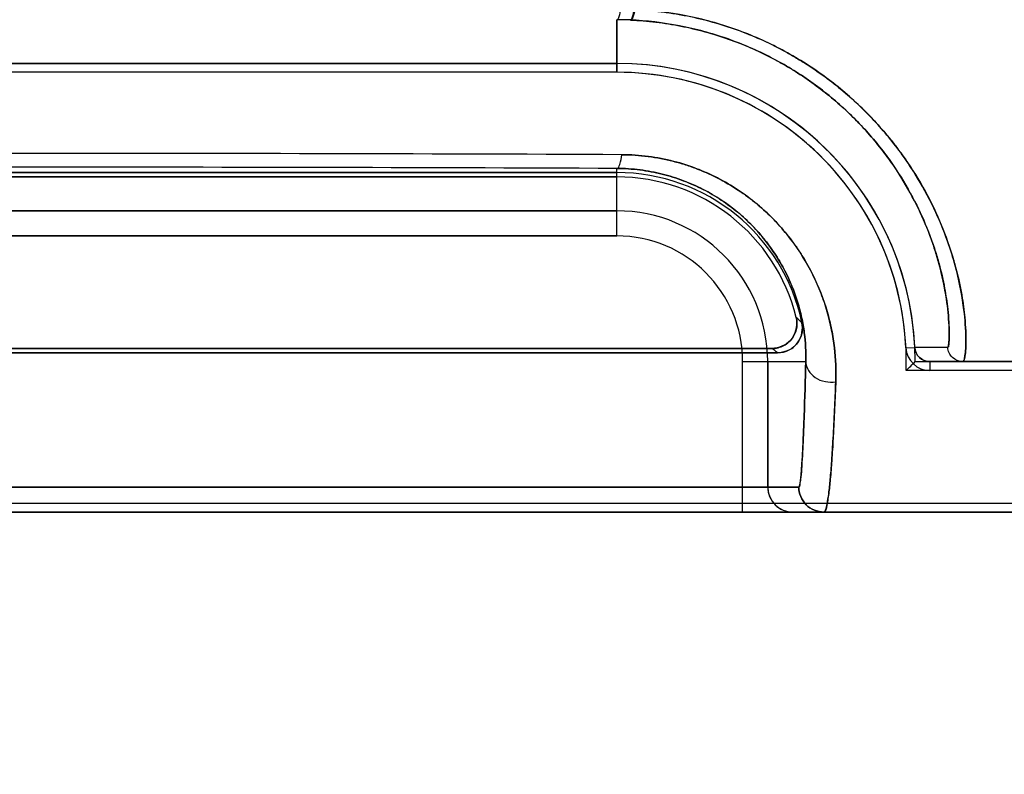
# Model space of a CAD drawing. Header units: millimetres. Extents: x 0 to 297, y 0 to 210.
# Tile 121 of 256: x 56.4 to 56.538, y 157.034 to 157.139. Entities that reach past the tile are written whole.
import ezdxf

# ---------------------------------------------------------------- set-up
doc = ezdxf.new("R2010")
doc.units = ezdxf.units.MM
doc.header["$LTSCALE"] = 16.335
doc.layers.get('0').update_dxf_attribs({"linetype": 'CONTINUOUS'})
for name, color, linetype in [('AXES_REF', 7, 'CONTINUOUS'), ('INTFCLR_1', 7, 'CONTINUOUS'), ('INTFCLR_72935', 7, 'CONTINUOUS')]:
    doc.layers.add(name, color=color, linetype=linetype)

msp = doc.modelspace()

# ---------------------------------------------------------------- linework, layer by layer
at = {"color": 7, "linetype": 'Continuous'}
for radius in [6.787079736, 6.7865, 6.743039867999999]:
    msp.add_circle((57.4637311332, 154.7114782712), radius, dxfattribs=at)
for radius, start, end in [(6.72, 278.2771290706, 261.7228709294), (6.874, 143.2753922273, 36.7246077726)]:
    msp.add_arc((57.4637311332, 154.7114782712), radius, start, end, dxfattribs=at)
at = {"layer": 'AXES_REF', "color": 9, "linetype": 'Continuous'}
for radius in [6.191158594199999, 4.150003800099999]:
    msp.add_circle((57.4637311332, 154.7114782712), radius, dxfattribs=at)
at = {"layer": 'AXES_REF', "color": 7, "linetype": 'Continuous'}
msp.add_arc((57.4637311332, 154.7114782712), 6.874, 143.2753924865, 270, dxfattribs=at)
at = {"layer": 'INTFCLR_1', "color": 9, "linetype": 'Continuous'}
for p, q in [((56.4835354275, 157.1392146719), (56.4835354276, 157.1318706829)), ((56.4835354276, 157.1090288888), (56.4835354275, 157.1184490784)), ((56.3155354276, 157.1125283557), (56.4835354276, 157.1125283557)), ((56.4835354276, 157.1090288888), (56.3155354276, 157.1090288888)), ((56.52389118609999, 157.0934081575), (56.525124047, 157.093467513)), ((56.52973315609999, 157.0934771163), (56.5251240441, 157.0934675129)), ((56.5010959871, 157.0704683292), (56.5010959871, 157.0914683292)), ((56.5010959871, 157.0914683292), (56.5099022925, 157.0914683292)), ((56.5045954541, 157.0914683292), (56.5045954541, 157.0739683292)), ((56.5272219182, 157.0914683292), (56.5272219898, 157.0902340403)), ((56.5272220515, 157.0914683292), (56.69462183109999, 157.0914683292)), ((56.50892884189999, 157.0739683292), (56.2901420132, 157.0739683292)), ((56.1044496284, 157.0704683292), (56.6946212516, 157.0704683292))]:
    msp.add_line(p, q, dxfattribs=at)
at = {"layer": 'INTFCLR_1', "color": 6, "linetype": 'Continuous'}
for p, q in [((56.3155354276, 157.1331049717), (56.4835354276, 157.1331049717)), ((56.4835354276, 157.1318706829), (56.3155354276, 157.1318706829)), ((56.4835354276, 157.1178706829), (56.3155354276, 157.1178706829)), ((56.3155354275, 157.1172582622), (56.4835354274, 157.1172582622)), ((56.5051916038, 157.0933150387), (56.2938792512, 157.0933150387)), ((56.2931113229, 157.0927026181), (56.5059595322, 157.0927026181)), ((56.7022854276, 157.0902340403), (56.5272219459, 157.0902340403)), ((56.104449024, 157.0717026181), (56.69462183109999, 157.0717026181))]:
    msp.add_line(p, q, dxfattribs=at)
at = {"layer": 'INTFCLR_1', "color": 9, "linetype": 'Continuous'}
for centre, radius, start, end in [((56.4833267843, 157.0918700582), 0.0473450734, 87.41888879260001, 89.74750806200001), ((56.39961896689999, 136.7036249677), 20.4169176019, 89.7625335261, 90.23793416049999), ((56.3995351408, 136.2185016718), 20.9001162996, 89.76972018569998, 90.23027824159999), ((56.4835354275, 157.0914683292), 0.0210600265, 1.31e-08, 89.99999999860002), ((56.4835354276, 157.0914683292), 0.0175605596, 359.9999999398, 89.99999975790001), ((56.4634345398, 157.0475770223), 0.0674070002, 47.0401800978, 47.9559479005), ((56.4695207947, 157.0477989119), 0.057828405, 50.9411473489, 51.914340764), ((56.5080951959, 157.0739680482), 0.0034997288, 179.9954003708, 269.9954987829)]:
    msp.add_arc(centre, radius, start, end, dxfattribs=at)
at = {"layer": 'INTFCLR_1', "color": 6, "linetype": 'Continuous'}
for centre, radius, start, end in [((56.4835354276, 157.0914683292), 0.0416366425, 2.7520509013, 89.99999997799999), ((56.4835354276, 157.0914683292), 0.0404023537, 2.7519874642, 90.000000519), ((56.4835354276, 157.0914683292), 0.0264023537, 11.888915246, 90.00000079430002), ((56.4835354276, 157.0914683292), 0.025789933, 13.8352360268, 90.00000023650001), ((56.5272217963, 157.0935685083), 0.003334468, 182.756337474, 270.0025623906)]:
    msp.add_arc(centre, radius, start, end, dxfattribs=at)
at = {"layer": 'INTFCLR_1', "color": 7, "linetype": 'Continuous'}
msp.add_arc((56.5272217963, 157.0935685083), 0.0021001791, 182.7563531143, 270.0033250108, dxfattribs=at)
at = {"layer": 'INTFCLR_1', "color": 9, "linetype": 'Continuous'}
for points, knots in [([(56.48602261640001, 157.1406402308), (56.4859791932, 157.1402806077), (56.48589919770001, 157.1398289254), (56.48563459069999, 157.1391717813), (56.4854589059, 157.1391670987)], [0, 0, 0, 0, 0.6733216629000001, 1, 1, 1, 1]), ([(56.48602261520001, 157.1406402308), (56.4872640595, 157.140582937), (56.48912080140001, 157.1404259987), (56.4915725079, 157.1400754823), (56.4951480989, 157.1394243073), (56.5003268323, 157.1379716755), (56.50520583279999, 157.1357940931), (56.5082612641, 157.134084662), (56.5102224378, 157.1328956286), (56.513442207, 157.130703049), (56.5175851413, 157.1272166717), (56.5208146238, 157.1236847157), (56.52271351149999, 157.121245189), (56.5238777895, 157.1196491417), (56.5256917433, 157.1169151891), (56.5278210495, 157.1130183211), (56.529443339, 157.1091076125), (56.5304146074, 157.1061370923), (56.5311433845, 157.1035028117), (56.531757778, 157.100541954), (56.5321283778, 157.0976107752), (56.5322562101, 157.095355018), (56.532263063, 157.0937792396), (56.5321726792, 157.0925355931), (56.5320750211, 157.0919012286), (56.531929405, 157.0914683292), (56.5318308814, 157.0914683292)], [0, 0, 0, 0, 0.0498446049, 0.0746394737, 0.0993132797, 0.1955912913, 0.2894961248, 0.3127937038, 0.3359978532, 0.3814621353, 0.4689150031, 0.5524881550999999, 0.5728407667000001, 0.5928958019, 0.6317112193, 0.7043649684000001, 0.7706062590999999, 0.8012027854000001, 0.8296678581, 0.8802046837, 0.9222821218, 0.9481987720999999, 0.9704379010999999, 0.9863345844, 0.9960484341, 1, 1, 1, 1]), ([(56.4854589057, 157.1391670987), (56.4866415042, 157.1391137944), (56.4884101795, 157.1389674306), (56.4907462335, 157.1386411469), (56.4941516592, 157.1380355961), (56.4990833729, 157.1366866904), (56.503738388, 157.1346609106), (56.50665654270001, 157.133071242), (56.5085270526, 157.1319656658), (56.5115976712, 157.1299295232), (56.5155548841, 157.1266920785), (56.5186512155, 157.1234065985), (56.5204750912, 157.1211372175), (56.52159350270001, 157.1196548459), (56.5233366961, 157.1171160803), (56.5253938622, 157.1134968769), (56.52697499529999, 157.1098609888), (56.5279353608, 157.1071004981), (56.52866116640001, 157.1046540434), (56.52929192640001, 157.1019041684), (56.5296989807, 157.0991832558), (56.5298838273, 157.0970841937), (56.52993199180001, 157.0956322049), (56.5299313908, 157.0944551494), (56.5298459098, 157.0939163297), (56.5298139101, 157.0934787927), (56.52973315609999, 157.0934771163)], [0, 0, 0, 0, 0.0504209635, 0.0754970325, 0.1004458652, 0.197721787, 0.2924277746, 0.3158897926, 0.3392433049, 0.3849533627, 0.4727051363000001, 0.5563436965, 0.5766777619, 0.5967015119, 0.6354229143, 0.7077782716, 0.7736233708, 0.8039860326, 0.8322212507, 0.8822937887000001, 0.9239265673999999, 0.9495388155, 0.9714827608, 0.9871143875, 0.9965597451, 1, 1, 1, 1]), ([(56.4835354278, 157.1184490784), (56.4837591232, 157.1184658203), (56.4840859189, 157.1193077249), (56.4841824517, 157.1198986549), (56.4842381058, 157.1203670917)], [0, 0, 0, 0, 0.3222760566, 1, 1, 1, 1]), ([(56.4842381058, 157.1203670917), (56.485464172, 157.120363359), (56.4878877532, 157.1201997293), (56.490855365, 157.1196309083), (56.4931399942, 157.118969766), (56.495338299, 157.1181916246), (56.4979453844, 157.1169995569), (56.5003691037, 157.1155371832), (56.50216848, 157.1142339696), (56.5046469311, 157.1122207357), (56.5068293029, 157.109912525), (56.5086551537, 157.1074065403), (56.5097374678, 157.1057541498), (56.5113457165, 157.1028672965), (56.5126895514, 157.0994179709), (56.5135370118, 157.0959621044), (56.514053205, 157.092693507), (56.5141506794, 157.0902536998), (56.5140898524, 157.0886688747)], [0, 0, 0, 0, 0.0757701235, 0.1496594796, 0.1862621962, 0.2226712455, 0.2936997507, 0.3629920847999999, 0.39722475, 0.4309289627, 0.5602923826, 0.5917024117, 0.6225303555, 0.68230558, 0.7956725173, 0.8498771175, 0.9019871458, 1, 1, 1, 1]), ([(56.4835354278, 157.1184490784), (56.4846117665, 157.1184441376), (56.4867387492, 157.1183053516), (56.4893445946, 157.1178178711), (56.4913526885, 157.1172550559), (56.493282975, 157.1165905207), (56.4955730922, 157.1155751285), (56.49770572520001, 157.1143273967), (56.4992899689, 157.1132155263), (56.5014677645, 157.1115045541), (56.5036950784, 157.1092310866), (56.505745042, 157.1063740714), (56.5073883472, 157.1035424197), (56.5085889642, 157.1006078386), (56.5093557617, 157.0976655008), (56.50983406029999, 157.0948894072), (56.5099394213, 157.0928152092), (56.5099022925, 157.0914683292)], [0, 0, 0, 0, 0.076896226, 0.1518456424, 0.1889421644, 0.2258100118, 0.2976201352, 0.367502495, 0.4019537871, 0.4358257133, 0.5653271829, 0.6273326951, 0.6867324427, 0.7989263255, 0.8524103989, 0.9037401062, 1, 1, 1, 1]), ([(56.5318308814, 157.0914683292), (56.5313092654, 157.0914683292), (56.5302249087, 157.0918909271), (56.5297558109, 157.0929559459), (56.52973315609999, 157.0934771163)], [0, 0, 0, 0, 0.4999776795, 1, 1, 1, 1]), ([(56.50892884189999, 157.0739683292), (56.50898995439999, 157.0739688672), (56.50905956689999, 157.0742616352), (56.5091453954, 157.0746589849), (56.5092342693, 157.0754762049), (56.5093125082, 157.076380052), (56.5093824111, 157.0773933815), (56.50947014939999, 157.0788653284), (56.5095744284, 157.0810407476), (56.5097421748, 157.0854002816), (56.5098403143, 157.0889349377), (56.5099022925, 157.0914683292)], [0, 0, 0, 0, 0.0104404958, 0.0374340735, 0.08179416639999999, 0.1438139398, 0.1951920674, 0.254608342, 0.395985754, 0.5670808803, 1, 1, 1, 1]), ([(56.5099022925, 157.0914683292), (56.509912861, 157.0906187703), (56.5108264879, 157.0892613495), (56.5125875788, 157.088618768), (56.5136121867, 157.0885948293), (56.5140898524, 157.0886688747)], [0, 0, 0, 0, 0.4589550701, 0.7388900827, 1, 1, 1, 1]), ([(56.5140898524, 157.0886688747), (56.51398913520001, 157.086033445), (56.5138310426, 157.0823542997), (56.5135522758, 157.0778245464), (56.5133773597, 157.0755552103), (56.51322644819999, 157.0740366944), (56.513080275, 157.0726706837), (56.5128699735, 157.0717295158), (56.5126723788, 157.070468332), (56.5124283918, 157.0704683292)], [0, 0, 0, 0, 0.4311383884, 0.6016290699, 0.7425888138, 0.8018894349, 0.853220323, 0.9601144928, 1, 1, 1, 1]), ([(56.5124283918, 157.0704683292), (56.5115355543, 157.0704683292), (56.5096753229, 157.0712151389), (56.50892884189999, 157.0730754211), (56.50892884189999, 157.0739683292)], [0, 0, 0, 0, 0.4999802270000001, 1, 1, 1, 1])]:
    msp.add_open_spline(points, degree=3, knots=knots, dxfattribs=at)
at = {"layer": 'INTFCLR_1', "color": 6, "linetype": 'Continuous'}
for points, knots in [([(56.50857712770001, 157.0976354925), (56.5087137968, 157.0970805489), (56.5087070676, 157.0958865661), (56.5076950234, 157.0939984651), (56.5061224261, 157.0933150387), (56.5051916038, 157.0933150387)], [0, 0, 0, 0, 0.2761837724, 0.5501894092, 1, 1, 1, 1]), ([(56.505959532, 157.0927026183), (56.506519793, 157.0927026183), (56.5076583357, 157.092984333), (56.50923670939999, 157.0943716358), (56.509559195, 157.0960156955), (56.5093714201, 157.0969076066)], [0, 0, 0, 0, 0.2757367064, 0.5514165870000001, 1, 1, 1, 1])]:
    msp.add_open_spline(points, degree=3, knots=knots, dxfattribs=at)
at = {"layer": 'INTFCLR_1', "color": 7, "linetype": 'Continuous'}
for points in [[(56.5251240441, 157.0934675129), (56.5251490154, 157.0929480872), (56.5253960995, 157.092407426), (56.52577246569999, 157.0920485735)], [(56.52577246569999, 157.0920485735), (56.5261491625, 157.0916894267), (56.52670158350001, 157.0914683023), (56.5272220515, 157.0914683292)]]:
    msp.add_open_spline(points, degree=3, dxfattribs=at)
at = {"layer": 'INTFCLR_72935', "color": 9, "linetype": 'Continuous'}
for p, q in [((56.4835354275, 157.1318706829), (56.4835354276, 157.1392146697)), ((56.4835354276, 157.1090288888), (56.4835354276, 157.1184490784)), ((56.4835354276, 157.1125283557), (56.3155354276, 157.1125283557)), ((56.3155354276, 157.1090288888), (56.4835354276, 157.1090288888)), ((56.5251240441, 157.0934675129), (56.52973315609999, 157.0934771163)), ((56.5010959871, 157.0704683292), (56.5010959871, 157.0914683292)), ((56.5010959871, 157.0914683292), (56.5099022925, 157.0914683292)), ((56.5045954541, 157.0739683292), (56.5045954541, 157.0914683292)), ((56.69462183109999, 157.0914683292), (56.5272219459, 157.0914683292)), ((56.2901420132, 157.0739683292), (56.50892884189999, 157.0739683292)), ((56.6946212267, 157.0704683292), (56.1044496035, 157.0704683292))]:
    msp.add_line(p, q, dxfattribs=at)
at = {"layer": 'INTFCLR_72935', "color": 6, "linetype": 'Continuous'}
for p, q in [((56.4835354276, 157.1331049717), (56.3155354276, 157.1331049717)), ((56.4835354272, 157.131870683), (56.3155354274, 157.131870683)), ((56.4835354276, 157.1172582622), (56.3155354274, 157.1172582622)), ((56.3155354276, 157.1178706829), (56.4835354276, 157.1178706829)), ((56.2938792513, 157.0933150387), (56.505191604, 157.0933150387)), ((56.5059595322, 157.0927026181), (56.2931113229, 157.0927026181)), ((56.52517207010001, 157.0914683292), (56.5272219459, 157.0914683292)), ((56.7022854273, 157.0902340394), (56.5239189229, 157.0902340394)), ((56.1044490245, 157.0717026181), (56.6946218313, 157.0717026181))]:
    msp.add_line(p, q, dxfattribs=at)
at = {"layer": 'INTFCLR_72935', "color": 9, "linetype": 'Continuous'}
for centre, radius, start, end in [((56.4833268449, 157.0918705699), 0.0473445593, 87.54559420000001, 89.74757388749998), ((56.3995357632, 136.6858168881), 20.4347265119, 89.7625064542, 90.2374954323), ((56.3995357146, 136.2189209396), 20.8996970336, 89.76971713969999, 90.23028443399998), ((56.4835354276, 157.0914683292), 0.0210600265, 0, 89.99999998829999), ((56.4835354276, 157.0914683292), 0.0175605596, 359.9999999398, 89.99999975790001), ((56.4634344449, 157.0475769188), 0.0674071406, 47.0401810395, 47.95594693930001), ((56.4695207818, 157.0477988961), 0.0578284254, 50.9411472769, 51.9143403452), ((56.508095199, 157.0739680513), 0.0034997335, 179.9954499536, 269.9954491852)]:
    msp.add_arc(centre, radius, start, end, dxfattribs=at)
at = {"layer": 'INTFCLR_72935', "color": 6, "linetype": 'Continuous'}
for centre, radius, start, end in [((56.4835354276, 157.0914683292), 0.0416366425, 0, 89.99999998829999), ((56.4835354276, 157.0914683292), 0.0404023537, 358.2493444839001, 90.000000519), ((56.4835354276, 157.0914683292), 0.0264023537, 11.888915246, 90.00000079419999), ((56.4835354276, 157.0914683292), 0.025789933, 13.8352360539, 89.9999998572), ((56.4437537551, 157.1728773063), 0.1151362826, 314.1279715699, 315.0032858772)]:
    msp.add_arc(centre, radius, start, end, dxfattribs=at)
at = {"layer": 'INTFCLR_72935', "color": 9, "linetype": 'Continuous'}
for points, knots in [([(56.4840000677, 157.14064678), (56.4839714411, 157.140300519), (56.4839099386, 157.1398726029), (56.4837001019, 157.1392265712), (56.48353542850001, 157.1392146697)], [0, 0, 0, 0, 0.6778765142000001, 1, 1, 1, 1]), ([(56.48591285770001, 157.1406451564), (56.4858703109, 157.140285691), (56.4857913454, 157.1398347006), (56.4855296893, 157.1391768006), (56.485354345, 157.1391716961)], [0, 0, 0, 0, 0.673574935, 1, 1, 1, 1]), ([(56.5318308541, 157.0914683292), (56.5319179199, 157.0914683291), (56.532059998, 157.0918313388), (56.5321512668, 157.0923833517), (56.5322467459, 157.0934360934), (56.5322751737, 157.0955556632), (56.5320087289, 157.0991953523), (56.5312840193, 157.1029971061), (56.530404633, 157.1061736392), (56.5294274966, 157.1091473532), (56.5277993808, 157.113066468), (56.5258943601, 157.1165414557), (56.5243835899, 157.1188878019), (56.5232639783, 157.1205177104), (56.52110001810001, 157.1233778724), (56.51826380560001, 157.1264690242), (56.5150640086, 157.1293390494), (56.51152609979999, 157.1321053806), (56.506633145, 157.1351688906), (56.5012755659, 157.1375400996), (56.4967314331, 157.1389802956), (56.4920029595, 157.1401004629), (56.4883573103, 157.1405382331), (56.48591285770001, 157.1406451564)], [0, 0, 0, 0, 0.0034870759, 0.0118338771, 0.0253772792, 0.0441761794, 0.09763357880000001, 0.1705284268, 0.199009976, 0.2295822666, 0.2958545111, 0.3686650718, 0.3879269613, 0.4076152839, 0.4478486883, 0.5315001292, 0.5750924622, 0.6198989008, 0.7112457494, 0.8055047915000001, 0.853677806, 0.9020034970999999, 1, 1, 1, 1]), ([(56.52973315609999, 157.0934771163), (56.5298035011, 157.0934785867), (56.5298441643, 157.0938492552), (56.5299179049, 157.0943153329), (56.5299334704, 157.0953125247), (56.5298942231, 157.0972686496), (56.5295475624, 157.100659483), (56.5288018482, 157.1041850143), (56.52792451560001, 157.107134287), (56.5269603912, 157.1098980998), (56.5253721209, 157.1135413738), (56.52353288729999, 157.1167679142), (56.5220799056, 157.1189465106), (56.5210031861, 157.1204615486), (56.5189237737, 157.1231222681), (56.5162073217, 157.1259947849), (56.5131499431, 157.128660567), (56.5097679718, 157.1312334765), (56.5050955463, 157.134081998), (56.4999903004, 157.1362842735), (56.4956612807, 157.1376227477), (56.4911544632, 157.1386647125), (56.4876826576, 157.1390719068), (56.485354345, 157.1391716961)], [0, 0, 0, 0, 0.0029925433, 0.0110814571, 0.0243881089, 0.042920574, 0.0957680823, 0.1679692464, 0.1962192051, 0.2265576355, 0.2924336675, 0.3649468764, 0.3841511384, 0.4038022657, 0.4439860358, 0.5277052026, 0.5714183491, 0.6164089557, 0.7083173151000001, 0.8033837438, 0.8520378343, 0.9008820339, 1, 1, 1, 1]), ([(56.4835354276, 157.1184490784), (56.48375912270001, 157.1184658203), (56.4840859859, 157.1193080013), (56.4841826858, 157.1198990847), (56.4842383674, 157.120367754)], [0, 0, 0, 0, 0.3221674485, 1, 1, 1, 1]), ([(56.5140897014, 157.0886683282), (56.5141496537, 157.090248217), (56.51402135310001, 157.0935423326), (56.5131933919, 157.0976663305), (56.51221283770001, 157.1005827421), (56.5115079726, 157.1022928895), (56.5102755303, 157.1049327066), (56.5084242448, 157.1079116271), (56.50613186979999, 157.1106112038), (56.5046475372, 157.11210727), (56.5022155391, 157.1143116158), (56.499439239, 157.1162077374), (56.4964175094, 157.1176990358), (56.4942711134, 157.1186069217), (56.4914574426, 157.1195126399), (56.4885227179, 157.1200802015), (56.4860996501, 157.1203206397), (56.48486201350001, 157.1203651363), (56.4842383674, 157.120367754)], [0, 0, 0, 0, 0.09771697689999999, 0.2028447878, 0.2587426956, 0.2876622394, 0.3171244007, 0.4387872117, 0.5027710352, 0.5357149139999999, 0.5689686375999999, 0.7056256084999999, 0.7412787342, 0.7772014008, 0.8495812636, 0.9235207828, 0.9614545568, 1, 1, 1, 1]), ([(56.5099022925, 157.0914683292), (56.5099393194, 157.0928108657), (56.5097978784, 157.0956136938), (56.5090418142, 157.099117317), (56.5080283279, 157.1019799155), (56.5066583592, 157.1049610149), (56.5047988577, 157.1078361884), (56.50278041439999, 157.1101302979), (56.5014733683, 157.1114036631), (56.4993262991, 157.1132861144), (56.4968836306, 157.1149004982), (56.4942322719, 157.1161698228), (56.4923450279, 157.1169445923), (56.4898725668, 157.117717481), (56.4872965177, 157.1182020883), (56.48516944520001, 157.1184080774), (56.4840829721, 157.1184465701), (56.4835354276, 157.1184490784)], [0, 0, 0, 0, 0.0959609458, 0.1995959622, 0.2548451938, 0.312674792, 0.4337490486, 0.4976950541, 0.530695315, 0.5640593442, 0.7016998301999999, 0.7377255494, 0.7740596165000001, 0.8473828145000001, 0.9223835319, 0.9608774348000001, 1, 1, 1, 1]), ([(56.5318308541, 157.0914683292), (56.5313092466, 157.0914683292), (56.5302249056, 157.0918909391), (56.5297558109, 157.0929559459), (56.52973315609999, 157.0934771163)], [0, 0, 0, 0, 0.4999736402, 1, 1, 1, 1]), ([(56.5099022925, 157.0914683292), (56.5098401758, 157.0889301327), (56.5097414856, 157.0853870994), (56.5095887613, 157.0814056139), (56.50950357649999, 157.0795735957), (56.5094281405, 157.0780969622), (56.5093267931, 157.0766424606), (56.5092305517, 157.075180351), (56.509080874, 157.0745128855), (56.5090302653, 157.0739693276), (56.50892884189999, 157.0739683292)], [0, 0, 0, 0, 0.433822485, 0.6057424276, 0.6805165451, 0.7475306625, 0.8573118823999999, 0.9353819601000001, 0.9826693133, 1, 1, 1, 1]), ([(56.5099022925, 157.0914683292), (56.509912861, 157.0906187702), (56.5108265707, 157.0892614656), (56.5125874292, 157.0886185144), (56.5136120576, 157.0885942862), (56.5140897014, 157.0886683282)], [0, 0, 0, 0, 0.4589577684, 0.738900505, 1, 1, 1, 1]), ([(56.51242830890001, 157.0704683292), (56.5125513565, 157.0704683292), (56.51275755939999, 157.0709746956), (56.5129276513, 157.0717483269), (56.51314906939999, 157.0732339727), (56.5133022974, 157.0747633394), (56.5134336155, 157.076297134), (56.5135754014, 157.0782029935), (56.51382990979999, 157.0823420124), (56.5139895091, 157.0860280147), (56.5140897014, 157.0886683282)], [0, 0, 0, 0, 0.0201013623, 0.0681912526, 0.146409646, 0.2559557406, 0.3227516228, 0.3972450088, 0.5683614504, 1, 1, 1, 1]), ([(56.50892884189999, 157.0739683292), (56.50892884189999, 157.0730754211), (56.5096753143, 157.0712151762), (56.5115354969, 157.0704683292), (56.51242830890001, 157.0704683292)], [0, 0, 0, 0, 0.5000269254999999, 1, 1, 1, 1])]:
    msp.add_open_spline(points, degree=3, knots=knots, dxfattribs=at)
at = {"layer": 'INTFCLR_72935', "color": 6, "linetype": 'Continuous'}
for points, knots in [([(56.505191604, 157.0933150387), (56.50576313, 157.0933150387), (56.50692086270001, 157.0936070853), (56.5085121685, 157.0950412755), (56.50879971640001, 157.0967316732), (56.5085771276, 157.0976354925)], [0, 0, 0, 0, 0.2761842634, 0.5501881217, 1, 1, 1, 1]), ([(56.5093714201, 157.0969076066), (56.5094868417, 157.096359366), (56.5094457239, 157.0951872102), (56.50841335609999, 157.0933568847), (56.5068709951, 157.0927026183), (56.505959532, 157.0927026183)], [0, 0, 0, 0, 0.2757356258, 0.5514165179, 1, 1, 1, 1]), ([(56.5272219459, 157.0914683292), (56.5267020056, 157.0914683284), (56.5256208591, 157.0918878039), (56.5251490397, 157.0929475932), (56.525124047, 157.093467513)], [0, 0, 0, 0, 0.4997213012, 1, 1, 1, 1])]:
    msp.add_open_spline(points, degree=3, knots=knots, dxfattribs=at)

doc.saveas('drawing.dxf')
